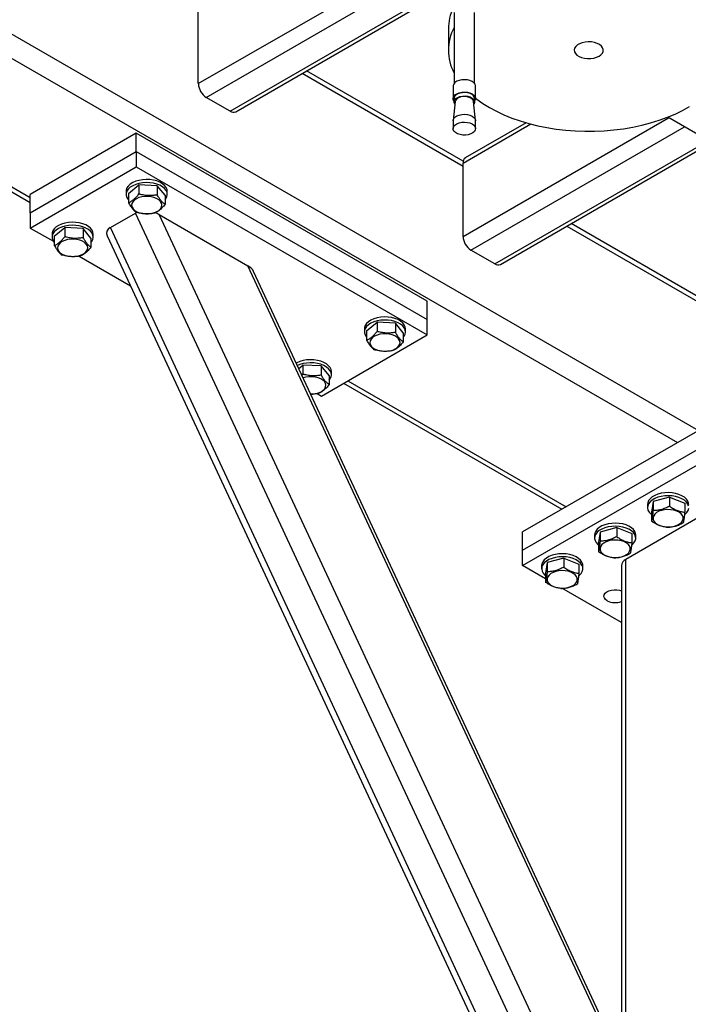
# Model space of a CAD drawing. Header units: millimetres. Extents: x 5 to 415, y 5 to 292.
# Tile 18 of 36: x 215 to 235, y 209 to 238. Entities that reach past the tile are written whole.
import ezdxf

# ---------------------------------------------------------------- set-up
doc = ezdxf.new("R2010")
doc.units = ezdxf.units.MM
doc.layers.add('TRAIT-FORT', color=4, linetype='Continuous', lineweight=25)

msp = doc.modelspace()

# ---------------------------------------------------------------- linework, layer by layer
at = {"layer": 'TRAIT-FORT', "color": 4, "linetype": 'Continuous', "lineweight": 25}
for p, q in [((206.284, 242.481), (235.16, 225.811)), ((206.017, 241.909), (234.531, 225.449)), ((220.31, 236.108), (226.414, 239.631)), ((220.546, 235.699), (226.886, 239.359)), ((221.253, 235.291), (227.593, 238.951)), ((221.42, 235.275), (227.691, 238.895)), ((220.31, 236.108), (220.31, 238.285)), ((227.901, 238.22), (227.901, 236.11)), ((228.513, 236.11), (228.513, 238.22)), ((227.732, 237.735), (227.732, 237.1)), ((223.394, 236.414), (228.167, 233.659)), ((228.173, 233.806), (223.524, 236.489)), ((227.875, 236.049), (227.874, 236.033)), ((227.874, 236.033), (227.874, 235.666)), ((228.54, 235.666), (228.54, 236.033)), ((221.253, 235.291), (220.546, 235.699)), ((227.902, 235.68), (227.901, 235.666)), ((227.901, 235.666), (227.901, 235.566)), ((228.513, 235.566), (228.513, 235.666)), ((227.934, 235.576), (227.874, 235.017)), ((228.54, 235.017), (228.48, 235.576)), ((228.167, 231.572), (234.271, 235.096)), ((235.258, 234.526), (234.244, 235.111)), ((227.874, 235.005), (227.874, 234.772)), ((228.167, 233.749), (230.177, 234.91)), ((230.045, 234.946), (228.236, 233.902)), ((228.403, 231.164), (234.743, 234.824)), ((228.54, 234.772), (228.54, 235.005)), ((218.464, 234.633), (215.321, 232.819)), ((218.464, 234.089), (218.464, 234.633)), ((227.106, 229.644), (218.464, 234.633)), ((212.206, 234.376), (215.321, 232.578)), ((212.336, 234.452), (215.321, 232.728)), ((229.11, 230.755), (235.258, 234.305)), ((229.277, 230.739), (235.258, 234.192)), ((215.321, 232.274), (218.464, 234.089)), ((218.464, 234.089), (218.464, 233.635)), ((218.464, 234.089), (227.106, 229.1)), ((215.321, 231.821), (218.464, 233.635)), ((218.464, 233.635), (227.106, 228.646)), ((228.167, 231.572), (228.167, 233.749)), ((218.235, 232.845), (218.546, 233.103)), ((218.546, 233.103), (218.546, 232.831)), ((219.089, 233.077), (218.546, 233.103)), ((219.089, 233.077), (219.089, 232.805)), ((219.322, 232.793), (219.089, 233.077)), ((215.321, 232.274), (215.321, 232.819)), ((218.167, 232.909), (218.167, 232.819)), ((218.235, 232.845), (218.235, 232.573)), ((219.322, 232.793), (219.322, 232.521)), ((219.389, 232.819), (219.389, 232.909)), ((215.321, 232.274), (215.321, 231.821)), ((217.698, 231.832), (218.444, 232.263)), ((233.765, 199.376), (218.444, 232.263)), ((234.079, 200.17), (219.149, 232.219)), ((219.149, 232.219), (221.783, 230.699)), ((216.035, 231.575), (216.346, 231.833)), ((216.346, 231.833), (216.346, 231.561)), ((216.889, 231.807), (216.346, 231.833)), ((233.019, 198.945), (217.698, 231.832)), ((231.251, 231.879), (235.827, 229.236)), ((235.856, 229.37), (231.381, 231.954)), ((215.321, 231.821), (216.006, 231.426)), ((215.967, 231.639), (215.967, 231.549)), ((216.035, 231.575), (216.035, 231.303)), ((216.889, 231.807), (216.889, 231.535)), ((217.122, 231.523), (216.889, 231.807)), ((217.19, 231.549), (217.19, 231.639)), ((217.606, 231.59), (232.763, 199.054)), ((217.122, 231.523), (217.122, 231.251)), ((216.769, 230.985), (218.299, 230.102)), ((229.11, 230.755), (228.403, 231.164)), ((234.079, 204.303), (221.783, 230.699)), ((234.021, 204.625), (221.951, 230.534)), ((227.106, 229.1), (227.106, 229.644)), ((225.306, 228.763), (225.617, 229.021)), ((225.617, 229.021), (225.617, 228.749)), ((226.16, 228.995), (225.617, 229.021)), ((226.16, 228.995), (226.16, 228.723)), ((226.393, 228.711), (226.16, 228.995)), ((227.106, 228.646), (227.106, 229.1)), ((223.964, 226.832), (227.106, 228.646)), ((225.238, 228.827), (225.238, 228.737)), ((225.306, 228.763), (225.306, 228.491)), ((226.393, 228.711), (226.393, 228.439)), ((226.461, 228.737), (226.461, 228.827)), ((223.295, 227.65), (223.417, 227.751)), ((223.417, 227.751), (223.417, 227.479)), ((223.96, 227.725), (223.417, 227.751)), ((223.389, 227.447), (223.417, 227.479)), ((223.96, 227.725), (223.96, 227.453)), ((224.193, 227.441), (223.96, 227.725)), ((224.261, 227.467), (224.261, 227.557)), ((224.193, 227.441), (224.193, 227.169)), ((224.619, 227.21), (231.101, 223.468)), ((224.75, 227.285), (231.231, 223.544)), ((223.841, 226.903), (223.964, 226.832)), ((235.827, 226.197), (229.935, 222.795)), ((229.935, 222.251), (235.827, 225.653)), ((229.935, 221.797), (235.827, 225.199)), ((233.808, 223.7), (233.763, 223.386)), ((234.301, 223.834), (233.808, 223.7)), ((233.808, 223.7), (233.808, 223.428)), ((234.301, 223.834), (234.301, 223.562)), ((234.301, 223.834), (234.749, 223.655)), ((234.749, 223.655), (234.749, 223.383)), ((235.513, 223.43), (232.999, 221.979)), ((233.645, 223.611), (233.645, 223.521)), ((233.763, 223.386), (233.763, 223.114)), ((229.935, 222.251), (229.935, 222.795)), ((232.237, 222.793), (232.192, 222.479)), ((232.73, 222.927), (232.237, 222.793)), ((232.237, 222.793), (232.237, 222.521)), ((232.73, 222.927), (232.73, 222.655)), ((232.73, 222.927), (233.178, 222.748)), ((232.074, 222.704), (232.074, 222.614)), ((232.192, 222.479), (232.192, 222.207)), ((233.178, 222.748), (233.178, 222.476)), ((233.296, 222.614), (233.296, 222.704)), ((229.935, 221.797), (229.935, 222.251)), ((231.159, 222.02), (230.665, 221.886)), ((231.159, 222.02), (231.159, 221.748)), ((231.159, 222.02), (231.607, 221.841)), ((232.999, 207.553), (232.999, 221.979)), ((230.62, 221.402), (229.935, 221.797)), ((230.502, 221.797), (230.502, 221.706)), ((230.665, 221.886), (230.62, 221.572)), ((230.665, 221.886), (230.665, 221.614)), ((231.607, 221.841), (231.607, 221.569)), ((231.725, 221.706), (231.725, 221.797)), ((232.869, 221.797), (232.869, 207.478)), ((230.62, 221.572), (230.62, 221.3)), ((232.869, 220.103), (231.102, 221.123))]:
    msp.add_line(p, q, dxfattribs=at)
at = {"layer": 'TRAIT-FORT', "color": 4, "linetype": 'Continuous', "lineweight": 25, "flags": 128}
for points in [[(232.205, 236.924), (232.263, 236.966), (232.305, 237.014), (232.327, 237.066), (232.33, 237.12), (232.312, 237.173), (232.275, 237.223), (232.221, 237.266), (232.151, 237.302), (232.07, 237.329), (231.981, 237.345), (231.887, 237.349), (231.795, 237.342), (231.707, 237.323), (231.628, 237.294), (231.562, 237.256), (231.512, 237.211), (231.48, 237.16), (231.467, 237.107), (231.475, 237.053), (231.502, 237.001), (231.548, 236.954), (231.611, 236.914), (231.686, 236.883), (231.772, 236.861), (231.864, 236.851), (231.957, 236.853), (232.048, 236.866), (232.132, 236.89), (232.205, 236.924)], [(228.54, 236.033), (228.54, 236.042), (228.526, 236.089), (228.492, 236.133), (228.44, 236.171), (228.373, 236.2), (228.296, 236.218), (228.213, 236.225), (228.13, 236.22), (228.052, 236.203), (227.983, 236.176), (227.929, 236.139), (227.892, 236.096), (227.875, 236.049)], [(227.875, 235.681), (227.892, 235.728), (227.929, 235.772), (227.983, 235.808), (228.052, 235.836), (228.13, 235.853), (228.213, 235.858), (228.296, 235.851), (228.373, 235.832), (228.44, 235.803), (228.492, 235.766), (228.526, 235.722), (228.54, 235.674), (228.533, 235.626), (228.513, 235.589)], [(227.901, 235.589), (227.878, 235.633), (227.875, 235.681)], [(228.513, 235.666), (228.508, 235.697), (228.483, 235.741), (228.44, 235.78), (228.381, 235.811), (228.31, 235.832), (228.232, 235.841), (228.152, 235.839), (228.076, 235.825), (228.009, 235.8), (227.956, 235.766), (227.919, 235.725), (227.902, 235.68)], [(227.902, 235.58), (227.919, 235.625), (227.956, 235.666), (228.009, 235.7), (228.076, 235.725), (228.152, 235.739), (228.232, 235.742), (228.31, 235.732), (228.381, 235.711), (228.44, 235.68), (228.483, 235.641), (228.508, 235.597), (228.512, 235.551), (228.495, 235.506), (228.488, 235.497)], [(228.48, 235.576), (228.466, 235.617), (228.432, 235.655), (228.382, 235.687), (228.319, 235.71), (228.248, 235.722), (228.173, 235.722), (228.101, 235.711), (228.037, 235.689), (227.986, 235.658), (227.951, 235.621), (227.935, 235.579)], [(228.54, 235.676), (228.573, 235.651), (228.754, 235.522), (228.95, 235.401), (229.16, 235.287), (229.383, 235.182), (229.619, 235.087), (229.865, 235.001), (230.12, 234.925), (230.385, 234.859), (230.656, 234.804), (230.933, 234.76), (231.215, 234.727), (231.5, 234.706), (231.788, 234.695), (232.075, 234.697), (232.362, 234.709), (232.647, 234.734), (232.928, 234.769), (233.204, 234.815), (233.474, 234.873), (233.736, 234.941), (233.99, 235.019), (234.233, 235.107), (234.466, 235.205), (234.686, 235.312), (234.893, 235.427)], [(227.926, 235.497), (227.906, 235.534), (227.902, 235.58)], [(227.874, 235.005), (227.875, 235.021), (227.892, 235.068), (227.929, 235.111), (227.983, 235.148), (228.052, 235.175), (228.13, 235.192), (228.213, 235.198), (228.296, 235.191), (228.373, 235.172), (228.44, 235.143), (228.492, 235.105), (228.526, 235.061), (228.54, 235.014), (228.54, 235.005)], [(227.875, 234.788), (227.892, 234.835), (227.929, 234.878), (227.983, 234.915), (228.052, 234.942), (228.13, 234.959), (228.213, 234.964), (228.296, 234.957), (228.373, 234.939), (228.44, 234.91), (228.492, 234.872), (228.526, 234.828), (228.54, 234.78), (228.533, 234.732), (228.506, 234.687), (228.46, 234.647), (228.398, 234.614), (228.324, 234.592), (228.243, 234.581), (228.159, 234.581), (228.078, 234.594), (228.006, 234.618), (227.946, 234.652), (227.903, 234.693), (227.878, 234.739), (227.875, 234.788)], [(219.389, 232.909), (219.381, 232.967), (219.354, 233.028), (219.308, 233.085), (219.245, 233.137), (219.167, 233.182), (219.077, 233.217), (218.977, 233.243), (218.87, 233.258), (218.761, 233.262), (218.652, 233.255), (218.547, 233.236), (218.45, 233.207), (218.363, 233.168), (218.29, 233.121), (218.232, 233.068), (218.192, 233.009), (218.171, 232.947), (218.167, 232.909)], [(219.322, 232.657), (219.347, 232.689), (219.378, 232.75), (219.389, 232.813), (219.381, 232.876), (219.354, 232.937), (219.308, 232.995), (219.245, 233.046), (219.167, 233.091), (219.077, 233.127), (218.977, 233.152), (218.87, 233.167), (218.761, 233.171), (218.652, 233.164), (218.547, 233.145), (218.45, 233.116), (218.363, 233.078), (218.29, 233.031), (218.232, 232.977), (218.192, 232.918), (218.171, 232.856), (218.169, 232.793), (218.187, 232.73), (218.223, 232.671), (218.235, 232.657)], [(218.741, 232.243), (218.835, 232.244), (218.926, 232.257), (219.011, 232.28), (219.086, 232.313), (219.147, 232.354), (219.192, 232.401), (219.219, 232.453), (219.227, 232.507), (219.215, 232.561), (219.184, 232.612), (219.135, 232.658), (219.071, 232.697), (218.994, 232.728), (218.908, 232.749), (218.815, 232.759), (218.722, 232.758), (218.63, 232.746), (218.546, 232.723), (218.471, 232.69), (218.41, 232.649), (218.365, 232.601), (218.338, 232.549), (218.33, 232.495), (218.342, 232.442), (218.373, 232.391), (218.421, 232.344), (218.486, 232.305), (218.563, 232.274), (218.649, 232.253), (218.741, 232.243)], [(217.19, 231.639), (217.181, 231.697), (217.154, 231.758), (217.108, 231.815), (217.045, 231.867), (216.967, 231.912), (216.877, 231.947), (216.777, 231.973), (216.67, 231.988), (216.561, 231.992), (216.452, 231.985), (216.347, 231.966), (216.25, 231.937), (216.163, 231.898), (216.09, 231.851), (216.032, 231.798), (215.992, 231.739), (215.971, 231.677), (215.967, 231.639)], [(217.122, 231.387), (217.147, 231.419), (217.178, 231.48), (217.189, 231.543), (217.181, 231.606), (217.154, 231.667), (217.108, 231.725), (217.045, 231.776), (216.967, 231.821), (216.877, 231.857), (216.777, 231.882), (216.67, 231.897), (216.561, 231.901), (216.452, 231.894), (216.347, 231.875), (216.25, 231.846), (216.163, 231.808), (216.09, 231.761), (216.032, 231.707), (215.992, 231.648), (215.971, 231.586), (215.969, 231.523), (215.987, 231.46), (216.024, 231.401), (216.035, 231.387)], [(216.541, 230.973), (216.635, 230.974), (216.726, 230.987), (216.811, 231.01), (216.886, 231.043), (216.947, 231.084), (216.992, 231.131), (217.019, 231.183), (217.027, 231.237), (217.015, 231.291), (216.984, 231.342), (216.936, 231.388), (216.871, 231.427), (216.794, 231.458), (216.708, 231.479), (216.616, 231.489), (216.522, 231.488), (216.431, 231.476), (216.346, 231.453), (216.271, 231.42), (216.21, 231.379), (216.165, 231.331), (216.138, 231.279), (216.13, 231.226), (216.142, 231.172), (216.173, 231.121), (216.221, 231.074), (216.286, 231.035), (216.363, 231.004), (216.449, 230.983), (216.541, 230.973)], [(226.461, 228.827), (226.452, 228.885), (226.425, 228.946), (226.379, 229.003), (226.316, 229.055), (226.238, 229.1), (226.148, 229.135), (226.048, 229.161), (225.941, 229.176), (225.832, 229.18), (225.723, 229.173), (225.618, 229.154), (225.521, 229.125), (225.434, 229.086), (225.361, 229.039), (225.303, 228.986), (225.263, 228.927), (225.242, 228.865), (225.238, 228.827)], [(226.393, 228.575), (226.418, 228.607), (226.449, 228.668), (226.46, 228.731), (226.452, 228.794), (226.425, 228.855), (226.379, 228.913), (226.316, 228.964), (226.238, 229.009), (226.148, 229.045), (226.048, 229.07), (225.941, 229.085), (225.832, 229.089), (225.723, 229.082), (225.618, 229.063), (225.521, 229.034), (225.434, 228.996), (225.361, 228.949), (225.303, 228.895), (225.263, 228.836), (225.242, 228.774), (225.24, 228.711), (225.258, 228.648), (225.295, 228.589), (225.306, 228.575)], [(225.812, 228.161), (225.906, 228.162), (225.997, 228.175), (226.082, 228.198), (226.157, 228.23), (226.218, 228.271), (226.263, 228.319), (226.29, 228.371), (226.298, 228.425), (226.286, 228.478), (226.255, 228.53), (226.207, 228.576), (226.142, 228.615), (226.065, 228.646), (225.979, 228.667), (225.887, 228.677), (225.793, 228.676), (225.701, 228.664), (225.617, 228.64), (225.542, 228.608), (225.481, 228.567), (225.436, 228.519), (225.409, 228.467), (225.401, 228.413), (225.413, 228.36), (225.444, 228.309), (225.492, 228.262), (225.557, 228.223), (225.634, 228.192), (225.72, 228.171), (225.812, 228.161)], [(224.261, 227.557), (224.253, 227.615), (224.225, 227.676), (224.179, 227.733), (224.116, 227.785), (224.038, 227.83), (223.948, 227.865), (223.848, 227.891), (223.741, 227.906), (223.632, 227.91), (223.523, 227.903), (223.419, 227.884), (223.321, 227.855), (223.234, 227.816), (223.221, 227.809)], [(224.193, 227.305), (224.218, 227.337), (224.249, 227.398), (224.261, 227.461), (224.253, 227.524), (224.225, 227.585), (224.179, 227.643), (224.116, 227.694), (224.038, 227.739), (223.948, 227.775), (223.848, 227.8), (223.741, 227.815), (223.632, 227.819), (223.523, 227.812), (223.419, 227.793), (223.321, 227.764), (223.254, 227.736)], [(223.648, 226.89), (223.706, 226.892), (223.797, 226.905), (223.882, 226.928), (223.957, 226.961), (224.018, 227.002), (224.063, 227.049), (224.09, 227.101), (224.098, 227.155), (224.086, 227.208), (224.055, 227.26), (224.007, 227.306), (223.942, 227.345), (223.865, 227.376), (223.779, 227.397), (223.687, 227.407), (223.593, 227.406), (223.502, 227.394), (223.424, 227.373)], [(234.867, 223.611), (234.863, 223.653), (234.84, 223.715), (234.799, 223.774), (234.74, 223.827), (234.666, 223.873), (234.578, 223.911), (234.48, 223.94), (234.375, 223.957), (234.266, 223.964), (234.157, 223.96), (234.051, 223.944), (233.951, 223.917), (233.862, 223.881), (233.785, 223.836), (233.723, 223.784), (233.678, 223.726), (233.652, 223.664), (233.645, 223.611)], [(234.863, 223.562), (234.84, 223.624), (234.799, 223.683), (234.74, 223.736), (234.666, 223.783), (234.578, 223.821), (234.48, 223.849), (234.375, 223.867), (234.266, 223.873), (234.157, 223.869), (234.051, 223.853), (233.951, 223.826), (233.862, 223.79), (233.785, 223.745), (233.723, 223.693), (233.678, 223.635), (233.652, 223.574), (233.645, 223.511), (233.658, 223.448), (233.69, 223.387), (233.741, 223.331), (233.763, 223.312)], [(234.703, 223.182), (234.701, 223.236), (234.68, 223.289), (234.64, 223.338), (234.583, 223.381), (234.512, 223.416), (234.43, 223.442), (234.34, 223.458), (234.246, 223.462), (234.153, 223.455), (234.065, 223.437), (233.985, 223.409), (233.916, 223.372), (233.863, 223.328), (233.827, 223.278), (233.809, 223.225), (233.811, 223.17), (233.833, 223.118), (233.873, 223.069), (233.929, 223.026), (234, 222.99), (234.083, 222.964), (234.172, 222.949), (234.266, 222.944), (234.359, 222.951), (234.447, 222.969), (234.528, 222.997), (234.596, 223.034), (234.649, 223.079), (234.686, 223.129), (234.703, 223.182)], [(234.743, 223.308), (234.761, 223.322), (234.814, 223.377), (234.85, 223.437), (234.866, 223.499)], [(233.296, 222.704), (233.292, 222.746), (233.269, 222.808), (233.228, 222.866), (233.169, 222.92), (233.094, 222.966), (233.007, 223.004), (232.909, 223.033), (232.804, 223.05), (232.695, 223.057), (232.586, 223.052), (232.479, 223.037), (232.38, 223.01), (232.29, 222.974), (232.213, 222.929), (232.151, 222.877), (232.107, 222.819), (232.081, 222.757), (232.074, 222.704)], [(233.172, 222.401), (233.189, 222.414), (233.243, 222.47), (233.278, 222.529), (233.295, 222.592), (233.292, 222.655), (233.269, 222.717), (233.228, 222.776), (233.169, 222.829), (233.094, 222.875), (233.007, 222.913), (232.909, 222.942), (232.804, 222.96), (232.695, 222.966), (232.586, 222.962), (232.479, 222.946), (232.38, 222.919), (232.29, 222.883), (232.213, 222.838), (232.151, 222.786), (232.107, 222.728), (232.081, 222.667), (232.074, 222.604), (232.087, 222.541), (232.119, 222.48), (232.169, 222.424), (232.192, 222.405)], [(233.132, 222.275), (233.13, 222.329), (233.108, 222.381), (233.068, 222.43), (233.012, 222.473), (232.94, 222.509), (232.858, 222.535), (232.768, 222.55), (232.675, 222.555), (232.582, 222.548), (232.493, 222.53), (232.413, 222.502), (232.345, 222.465), (232.291, 222.421), (232.255, 222.371), (232.238, 222.317), (232.24, 222.263), (232.261, 222.211), (232.301, 222.162), (232.358, 222.119), (232.429, 222.083), (232.511, 222.057), (232.601, 222.042), (232.695, 222.037), (232.788, 222.044), (232.876, 222.062), (232.956, 222.09), (233.025, 222.127), (233.078, 222.171), (233.114, 222.221), (233.132, 222.275)], [(231.725, 221.797), (231.72, 221.839), (231.698, 221.901), (231.656, 221.959), (231.597, 222.013), (231.523, 222.059), (231.435, 222.097), (231.337, 222.125), (231.232, 222.143), (231.123, 222.15), (231.014, 222.145), (230.908, 222.129), (230.809, 222.103), (230.719, 222.067), (230.642, 222.022), (230.58, 221.969), (230.535, 221.912), (230.509, 221.85), (230.502, 221.797)], [(231.601, 221.493), (231.618, 221.507), (231.671, 221.563), (231.707, 221.622), (231.723, 221.685), (231.72, 221.748), (231.698, 221.81), (231.656, 221.869), (231.597, 221.922), (231.523, 221.968), (231.435, 222.006), (231.337, 222.035), (231.232, 222.053), (231.123, 222.059), (231.014, 222.055), (230.908, 222.039), (230.809, 222.012), (230.719, 221.976), (230.642, 221.931), (230.58, 221.879), (230.535, 221.821), (230.509, 221.76), (230.503, 221.696), (230.515, 221.634), (230.548, 221.573), (230.598, 221.517), (230.62, 221.498)], [(231.56, 221.367), (231.558, 221.422), (231.537, 221.474), (231.497, 221.523), (231.44, 221.566), (231.369, 221.602), (231.287, 221.628), (231.197, 221.643), (231.104, 221.648), (231.011, 221.641), (230.922, 221.623), (230.842, 221.595), (230.774, 221.558), (230.72, 221.513), (230.684, 221.464), (230.666, 221.41), (230.668, 221.356), (230.69, 221.304), (230.73, 221.255), (230.787, 221.211), (230.858, 221.176), (230.94, 221.15), (231.03, 221.134), (231.123, 221.13), (231.216, 221.137), (231.305, 221.155), (231.385, 221.183), (231.453, 221.22), (231.507, 221.264), (231.543, 221.314), (231.56, 221.367)], [(232.449, 220.754), (232.398, 220.792), (232.365, 220.836), (232.352, 220.884), (232.359, 220.932), (232.388, 220.977), (232.435, 221.017), (232.497, 221.049), (232.572, 221.071), (232.653, 221.082), (232.737, 221.08), (232.817, 221.067), (232.869, 221.05)]]:
    msp.add_lwpolyline(points, dxfattribs=at)
at = {"layer": 'TRAIT-FORT', "color": 4, "linetype": 'Continuous', "lineweight": 25}
for centre, radius, start, end in [((229.198, 237.728), 1.466, 154.6425, 179.7318), ((229.191, 237.1), 1.457, 152.2692, 207.7308), ((220.822, 236.131), 0.512, 182.6055, 237.3945), ((221.351, 235.427), 0.168, 234.3824, 294.3071), ((228.326, 233.77), 0.16, 124.0564, 187.2558), ((228.679, 231.595), 0.512, 182.6055, 237.3945), ((229.208, 230.892), 0.168, 234.3824, 294.3071), ((233.091, 221.775), 0.224, 114.3747, 174.3052), ((232.686, 221.213), 0.516, 242.6489, 290.7113)]:
    msp.add_arc(centre, radius, start, end, dxfattribs=at)
for centre, start_param, end_param in [((218.835, 232.038), 2.429981, 2.561792), ((218.835, 232.038), 0.990996, 1.267926), ((218.088, 231.607), 2.561792, 3.51167), ((221.468, 230.517), 0.370077, 0.990996)]:
    msp.add_ellipse(centre, major_axis=(0.499, -0.089), ratio=0.55191, start_param=start_param, end_param=end_param, dxfattribs=at)
for points, knots in [([(218.235, 232.573), (218.262, 232.585), (218.316, 232.611), (218.397, 232.67), (218.474, 232.746), (218.522, 232.803), (218.546, 232.831)], [0, 0, 0, 0, 0.264605, 0.534948, 0.765343, 1, 1, 1, 1]), ([(219.089, 232.805), (219.072, 232.802), (219.038, 232.796), (218.986, 232.789), (218.934, 232.785), (218.875, 232.782), (218.811, 232.783), (218.741, 232.79), (218.671, 232.801), (218.615, 232.813), (218.573, 232.824), (218.555, 232.829), (218.546, 232.831)], [0, 0, 0, 0, 0.095885, 0.191949, 0.288709, 0.385785, 0.511363, 0.637841, 0.766884, 0.896648, 0.948311, 1, 1, 1, 1]), ([(219.322, 232.521), (219.302, 232.535), (219.261, 232.565), (219.2, 232.632), (219.142, 232.713), (219.107, 232.775), (219.089, 232.805)], [0, 0, 0, 0, 0.264605, 0.534948, 0.765343, 1, 1, 1, 1]), ([(218.235, 232.573), (218.255, 232.538), (218.296, 232.468), (218.356, 232.387), (218.414, 232.327), (218.45, 232.301), (218.468, 232.288)], [0, 0, 0, 0, 0.2646049, 0.5349477, 0.7653431, 1, 1, 1, 1]), ([(219.322, 232.521), (219.295, 232.488), (219.24, 232.423), (219.159, 232.348), (219.082, 232.295), (219.035, 232.273), (219.011, 232.262)], [0, 0, 0, 0, 0.2646049, 0.5349477, 0.7653431, 1, 1, 1, 1]), ([(219.011, 232.262), (218.994, 232.259), (218.96, 232.253), (218.908, 232.246), (218.855, 232.241), (218.797, 232.239), (218.733, 232.24), (218.663, 232.246), (218.592, 232.258), (218.527, 232.272), (218.486, 232.283), (218.468, 232.288)], [0, 0, 0, 0, 0.095886, 0.19195, 0.28871, 0.385788, 0.511366, 0.637845, 0.766889, 0.896653, 1, 1, 1, 1]), ([(216.035, 231.303), (216.062, 231.315), (216.117, 231.341), (216.197, 231.4), (216.275, 231.476), (216.322, 231.533), (216.346, 231.561)], [0, 0, 0, 0, 0.264605, 0.534948, 0.765343, 1, 1, 1, 1]), ([(216.889, 231.535), (216.872, 231.532), (216.838, 231.526), (216.786, 231.519), (216.734, 231.515), (216.675, 231.512), (216.611, 231.513), (216.541, 231.52), (216.471, 231.531), (216.415, 231.543), (216.373, 231.554), (216.355, 231.559), (216.346, 231.561)], [0, 0, 0, 0, 0.095885, 0.191949, 0.288709, 0.385785, 0.511363, 0.637841, 0.766884, 0.896648, 0.948311, 1, 1, 1, 1]), ([(216.035, 231.303), (216.055, 231.268), (216.096, 231.198), (216.157, 231.117), (216.214, 231.057), (216.25, 231.031), (216.268, 231.018)], [0, 0, 0, 0, 0.2646049, 0.5349477, 0.7653431, 1, 1, 1, 1]), ([(217.122, 231.251), (217.095, 231.218), (217.04, 231.153), (216.96, 231.078), (216.882, 231.025), (216.835, 231.003), (216.811, 230.992)], [0, 0, 0, 0, 0.2646049, 0.5349477, 0.7653431, 1, 1, 1, 1]), ([(217.122, 231.251), (217.102, 231.265), (217.061, 231.295), (217, 231.362), (216.943, 231.444), (216.907, 231.505), (216.889, 231.535)], [0, 0, 0, 0, 0.264605, 0.534948, 0.765343, 1, 1, 1, 1]), ([(216.811, 230.992), (216.794, 230.989), (216.76, 230.983), (216.708, 230.976), (216.656, 230.971), (216.597, 230.969), (216.533, 230.97), (216.463, 230.976), (216.393, 230.988), (216.327, 231.002), (216.286, 231.013), (216.268, 231.018)], [0, 0, 0, 0, 0.095886, 0.19195, 0.28871, 0.385788, 0.511366, 0.637845, 0.766889, 0.896653, 1, 1, 1, 1]), ([(225.306, 228.491), (225.333, 228.503), (225.388, 228.528), (225.468, 228.588), (225.546, 228.663), (225.593, 228.721), (225.617, 228.749)], [0, 0, 0, 0, 0.264605, 0.534948, 0.765343, 1, 1, 1, 1]), ([(226.16, 228.723), (226.143, 228.72), (226.109, 228.714), (226.057, 228.707), (226.005, 228.703), (225.946, 228.7), (225.882, 228.701), (225.812, 228.708), (225.742, 228.719), (225.686, 228.731), (225.644, 228.742), (225.626, 228.747), (225.617, 228.749)], [0, 0, 0, 0, 0.095885, 0.191949, 0.288709, 0.385785, 0.511363, 0.637841, 0.766884, 0.896648, 0.948311, 1, 1, 1, 1]), ([(226.393, 228.439), (226.373, 228.453), (226.332, 228.483), (226.271, 228.55), (226.214, 228.631), (226.178, 228.692), (226.16, 228.723)], [0, 0, 0, 0, 0.264605, 0.534948, 0.765343, 1, 1, 1, 1]), ([(225.306, 228.491), (225.326, 228.456), (225.367, 228.386), (225.427, 228.305), (225.485, 228.245), (225.521, 228.219), (225.539, 228.206)], [0, 0, 0, 0, 0.2646049, 0.5349477, 0.7653431, 1, 1, 1, 1]), ([(226.393, 228.439), (226.366, 228.406), (226.311, 228.341), (226.231, 228.266), (226.153, 228.213), (226.106, 228.191), (226.082, 228.18)], [0, 0, 0, 0, 0.2646049, 0.5349477, 0.7653431, 1, 1, 1, 1]), ([(226.082, 228.18), (226.065, 228.177), (226.031, 228.171), (225.979, 228.164), (225.927, 228.159), (225.868, 228.157), (225.804, 228.158), (225.734, 228.164), (225.664, 228.175), (225.598, 228.19), (225.557, 228.201), (225.539, 228.206)], [0, 0, 0, 0, 0.095886, 0.19195, 0.28871, 0.385788, 0.511366, 0.637845, 0.766889, 0.896653, 1, 1, 1, 1]), ([(223.96, 227.453), (223.943, 227.45), (223.909, 227.444), (223.857, 227.437), (223.805, 227.433), (223.746, 227.43), (223.682, 227.431), (223.612, 227.438), (223.542, 227.449), (223.486, 227.461), (223.444, 227.472), (223.426, 227.477), (223.417, 227.479)], [0, 0, 0, 0, 0.095885, 0.191949, 0.288709, 0.385785, 0.511363, 0.637841, 0.766884, 0.896648, 0.948311, 1, 1, 1, 1]), ([(224.193, 227.169), (224.173, 227.183), (224.132, 227.213), (224.071, 227.28), (224.014, 227.361), (223.978, 227.423), (223.96, 227.453)], [0, 0, 0, 0, 0.264605, 0.534948, 0.765343, 1, 1, 1, 1]), ([(224.193, 227.169), (224.166, 227.136), (224.111, 227.071), (224.031, 226.996), (223.953, 226.943), (223.906, 226.921), (223.882, 226.91)], [0, 0, 0, 0, 0.2646049, 0.5349477, 0.7653431, 1, 1, 1, 1]), ([(223.882, 226.91), (223.865, 226.907), (223.831, 226.901), (223.779, 226.894), (223.727, 226.889), (223.683, 226.887), (223.657, 226.888), (223.649, 226.888)], [0, 0, 0, 0, 0.223387, 0.447189, 0.672614, 0.898777, 1, 1, 1, 1]), ([(233.808, 223.428), (233.807, 223.414), (233.804, 223.387), (233.8, 223.348), (233.795, 223.31), (233.79, 223.271), (233.785, 223.232), (233.779, 223.195), (233.773, 223.162), (233.769, 223.139), (233.765, 223.124), (233.764, 223.118), (233.763, 223.114)], [0, 0, 0, 0, 0.095885, 0.191949, 0.288709, 0.385785, 0.511363, 0.637841, 0.766884, 0.896648, 0.948311, 1, 1, 1, 1]), ([(234.301, 223.562), (234.258, 223.541), (234.172, 223.497), (234.044, 223.455), (233.921, 223.432), (233.846, 223.43), (233.808, 223.428)], [0, 0, 0, 0, 0.264605, 0.534948, 0.765343, 1, 1, 1, 1]), ([(234.301, 223.562), (234.34, 223.537), (234.419, 223.485), (234.535, 223.431), (234.647, 223.398), (234.715, 223.388), (234.749, 223.383)], [0, 0, 0, 0, 0.264605, 0.534948, 0.765343, 1, 1, 1, 1]), ([(234.749, 223.383), (234.748, 223.369), (234.745, 223.342), (234.741, 223.303), (234.736, 223.265), (234.732, 223.226), (234.726, 223.187), (234.72, 223.15), (234.715, 223.117), (234.709, 223.09), (234.706, 223.076), (234.704, 223.069)], [0, 0, 0, 0, 0.095886, 0.19195, 0.28871, 0.385788, 0.511366, 0.637845, 0.766889, 0.896653, 1, 1, 1, 1]), ([(234.211, 222.935), (234.172, 222.941), (234.093, 222.952), (233.977, 222.991), (233.866, 223.047), (233.797, 223.092), (233.763, 223.114)], [0, 0, 0, 0, 0.264605, 0.534948, 0.765343, 1, 1, 1, 1]), ([(234.211, 222.935), (234.254, 222.937), (234.34, 222.94), (234.469, 222.968), (234.591, 223.012), (234.666, 223.05), (234.704, 223.069)], [0, 0, 0, 0, 0.264605, 0.534948, 0.765343, 1, 1, 1, 1]), ([(232.237, 222.521), (232.235, 222.507), (232.233, 222.48), (232.228, 222.441), (232.224, 222.403), (232.219, 222.364), (232.214, 222.325), (232.208, 222.288), (232.202, 222.255), (232.197, 222.232), (232.194, 222.217), (232.192, 222.21), (232.192, 222.207)], [0, 0, 0, 0, 0.095885, 0.191949, 0.288709, 0.385785, 0.511363, 0.637841, 0.766884, 0.896648, 0.948311, 1, 1, 1, 1]), ([(232.73, 222.655), (232.687, 222.634), (232.601, 222.59), (232.472, 222.548), (232.35, 222.525), (232.275, 222.522), (232.237, 222.521)], [0, 0, 0, 0, 0.264605, 0.534948, 0.765343, 1, 1, 1, 1]), ([(232.73, 222.655), (232.769, 222.63), (232.847, 222.578), (232.964, 222.524), (233.075, 222.49), (233.144, 222.481), (233.178, 222.476)], [0, 0, 0, 0, 0.264605, 0.534948, 0.765343, 1, 1, 1, 1]), ([(233.178, 222.476), (233.177, 222.462), (233.174, 222.435), (233.169, 222.396), (233.165, 222.358), (233.16, 222.319), (233.155, 222.28), (233.149, 222.243), (233.143, 222.21), (233.138, 222.183), (233.134, 222.169), (233.133, 222.162)], [0, 0, 0, 0, 0.095886, 0.19195, 0.28871, 0.385788, 0.511366, 0.637845, 0.766889, 0.896653, 1, 1, 1, 1]), ([(232.64, 222.028), (232.601, 222.034), (232.522, 222.045), (232.406, 222.084), (232.294, 222.14), (232.226, 222.185), (232.192, 222.207)], [0, 0, 0, 0, 0.264605, 0.534948, 0.765343, 1, 1, 1, 1]), ([(232.64, 222.028), (232.682, 222.03), (232.769, 222.033), (232.897, 222.061), (233.02, 222.105), (233.095, 222.143), (233.133, 222.162)], [0, 0, 0, 0, 0.264605, 0.534948, 0.765343, 1, 1, 1, 1]), ([(230.665, 221.614), (230.664, 221.6), (230.661, 221.573), (230.657, 221.534), (230.652, 221.496), (230.648, 221.457), (230.642, 221.418), (230.636, 221.381), (230.631, 221.348), (230.626, 221.325), (230.623, 221.31), (230.621, 221.303), (230.62, 221.3)], [0, 0, 0, 0, 0.095885, 0.191949, 0.288709, 0.385785, 0.511363, 0.637841, 0.766884, 0.896648, 0.948311, 1, 1, 1, 1]), ([(231.159, 221.748), (231.116, 221.727), (231.029, 221.683), (230.901, 221.641), (230.778, 221.618), (230.703, 221.615), (230.665, 221.614)], [0, 0, 0, 0, 0.264605, 0.534948, 0.765343, 1, 1, 1, 1]), ([(231.159, 221.748), (231.197, 221.723), (231.276, 221.671), (231.393, 221.617), (231.504, 221.583), (231.572, 221.574), (231.607, 221.569)], [0, 0, 0, 0, 0.264605, 0.534948, 0.765343, 1, 1, 1, 1]), ([(231.607, 221.569), (231.605, 221.555), (231.602, 221.528), (231.598, 221.488), (231.594, 221.451), (231.589, 221.412), (231.583, 221.373), (231.578, 221.335), (231.572, 221.303), (231.566, 221.276), (231.563, 221.262), (231.561, 221.255)], [0, 0, 0, 0, 0.095886, 0.19195, 0.28871, 0.385788, 0.511366, 0.637845, 0.766889, 0.896653, 1, 1, 1, 1]), ([(231.068, 221.121), (231.029, 221.126), (230.951, 221.138), (230.834, 221.177), (230.723, 221.232), (230.655, 221.277), (230.62, 221.3)], [0, 0, 0, 0, 0.264605, 0.534948, 0.765343, 1, 1, 1, 1]), ([(231.068, 221.121), (231.111, 221.122), (231.198, 221.126), (231.326, 221.153), (231.448, 221.198), (231.524, 221.236), (231.561, 221.255)], [0, 0, 0, 0, 0.264605, 0.534948, 0.765343, 1, 1, 1, 1])]:
    msp.add_open_spline(points, degree=3, knots=knots, dxfattribs=at)

doc.saveas('drawing.dxf')
